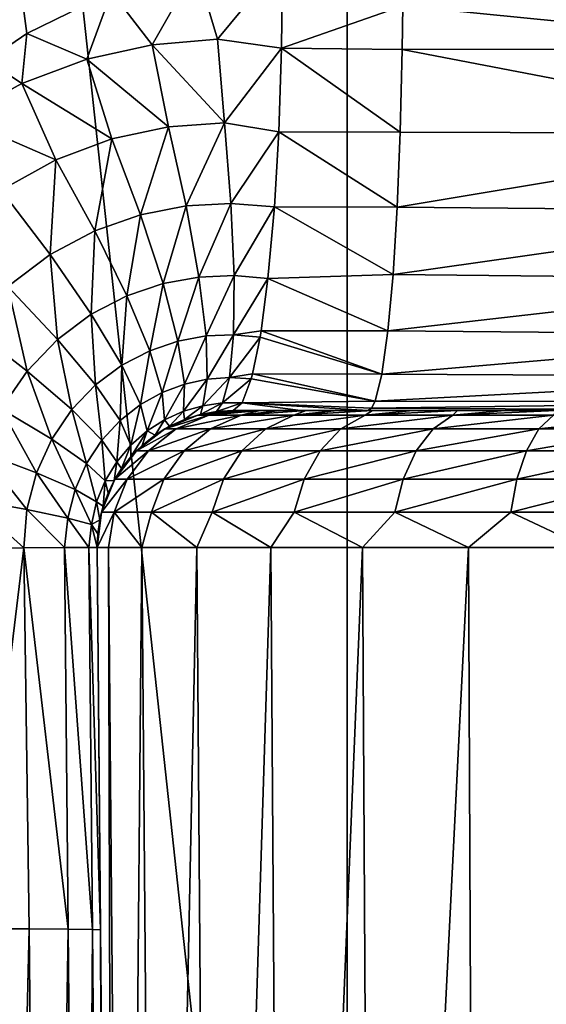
# Model space of a CAD drawing. Header units: metres. Extents: x -136 to 36, y -255 to -20.
# Tile 36 of 60: x -4.53 to -1.62, y -74.78 to -69.34. Entities that reach past the tile are written whole.
import ezdxf

# ---------------------------------------------------------------- set-up
doc = ezdxf.new("R2010")
doc.units = ezdxf.units.M
doc.layers.add('solid_11422034', color=7, linetype='CONTINUOUS')

msp = doc.modelspace()

# ---------------------------------------------------------------- linework, layer by layer
at = {"layer": 'solid_11422034'}
for points in [[(-5.405576, -82.739471, 22.129082), (-2.72043, -82.752068, 22.616604), (-5.397238, -58.004364, 22.353241)], [(-2.72043, -82.752068, 22.616604), (-2.717664, -58.004364, 22.834444), (-5.397238, -58.004364, 22.353241)], [(-2.72043, -82.752068, 22.616604), (0, -82.756546, 22.779589), (-2.717664, -58.004364, 22.834444)], [(0, -82.756546, 22.779589), (0, -58.004364, 22.995598), (-2.717664, -58.004364, 22.834444)], [(-4.93022, -66.097969, -22.302923), (-4.486, -69.42041, -22.399689), (-4.705078, -69.568871, -22.359541)], [(-4.93022, -66.097969, -22.302923), (-4.019314, -69.189735, -22.477102), (-4.486, -69.42041, -22.399689)], [(-3.434132, -69.452003, -22.595589), (-3.551379, -69.056244, -22.543997), (-3.075495, -69.017906, -22.601467)], [(-3.081038, -69.501808, -22.651979), (-3.434132, -69.452003, -22.595589), (-3.075495, -69.017906, -22.601467)], [(-2.411565, -69.267242, -22.678011), (-3.081038, -69.501808, -22.651979), (-3.075495, -69.017906, -22.601467)], [(0.000091, -69.506432, -22.808887), (-2.411565, -69.267242, -22.678011), (0.000091, -69.02182, -22.756872)], [(-3.794159, -69.4823, -22.538179), (-4.019314, -69.189735, -22.477102), (-3.551379, -69.056244, -22.543997)], [(-3.434132, -69.452003, -22.595589), (-3.794159, -69.4823, -22.538179), (-3.551379, -69.056244, -22.543997)], [(-4.155805, -69.562309, -22.474291), (-4.486, -69.42041, -22.399689), (-4.019314, -69.189735, -22.477102)], [(-3.794159, -69.4823, -22.538179), (-4.155805, -69.562309, -22.474291), (-4.019314, -69.189735, -22.477102)], [(-2.411565, -69.267242, -22.678011), (-2.414492, -69.507729, -22.715672), (-3.081038, -69.501808, -22.651979)], [(0.000091, -69.506432, -22.808887), (-2.414492, -69.507729, -22.715672), (-2.411565, -69.267242, -22.678011)], [(-4.513512, -69.695503, -22.405619), (-4.705078, -69.568871, -22.359541), (-4.486, -69.42041, -22.399689)], [(-4.155805, -69.562309, -22.474291), (-4.513512, -69.695503, -22.405619), (-4.486, -69.42041, -22.399689)], [(-3.704734, -69.935074, -22.667994), (-4.155805, -69.562309, -22.474291), (-3.794159, -69.4823, -22.538179)], [(-3.396271, -69.912743, -22.728142), (-3.794159, -69.4823, -22.538179), (-3.434132, -69.452003, -22.595589)], [(-3.396271, -69.912743, -22.728142), (-3.704734, -69.935074, -22.667994), (-3.794159, -69.4823, -22.538179)], [(-3.396271, -69.912743, -22.728142), (-3.434132, -69.452003, -22.595589), (-3.081038, -69.501808, -22.651979)], [(-3.096512, -69.962608, -22.793007), (-3.396271, -69.912743, -22.728142), (-3.081038, -69.501808, -22.651979)], [(-2.425449, -69.964462, -22.856668), (-3.096512, -69.962608, -22.793007), (-3.081038, -69.501808, -22.651979)], [(-2.414492, -69.507729, -22.715672), (-2.425449, -69.964462, -22.856668), (-3.081038, -69.501808, -22.651979)], [(0.000093, -69.971794, -22.953671), (-2.425449, -69.964462, -22.856668), (-2.414492, -69.507729, -22.715672)], [(0.000093, -69.971794, -22.953671), (-2.414492, -69.507729, -22.715672), (0.000091, -69.506432, -22.808887)], [(-4.513512, -69.695503, -22.405619), (-4.859581, -69.884575, -22.334534), (-4.705078, -69.568871, -22.359541)], [(-4.016649, -70.001869, -22.601082), (-4.513512, -69.695503, -22.405619), (-4.155805, -69.562309, -22.474291)], [(-3.704734, -69.935074, -22.667994), (-4.016649, -70.001869, -22.601082), (-4.155805, -69.562309, -22.474291)], [(-4.326832, -70.117188, -22.5294), (-4.859581, -69.884575, -22.334534), (-4.513512, -69.695503, -22.405619)], [(-4.016649, -70.001869, -22.601082), (-4.326832, -70.117188, -22.5294), (-4.513512, -69.695503, -22.405619)], [(-4.326832, -70.117188, -22.5294), (-4.627721, -70.284279, -22.455679), (-4.859581, -69.884575, -22.334534)], [(-3.607534, -70.370621, -22.898586), (-3.704734, -69.935074, -22.667994), (-3.396271, -69.912743, -22.728142)], [(-3.360343, -70.357323, -22.95919), (-3.607534, -70.370621, -22.898586), (-3.396271, -69.912743, -22.728142)], [(-3.360343, -70.357323, -22.95919), (-3.396271, -69.912743, -22.728142), (-3.096512, -69.962608, -22.793007)], [(-3.859323, -70.41967, -22.831347), (-4.016649, -70.001869, -22.601082), (-3.704734, -69.935074, -22.667994)], [(-3.607534, -70.370621, -22.898586), (-3.859323, -70.41967, -22.831347), (-3.704734, -69.935074, -22.667994)], [(-3.120503, -70.375969, -23.011669), (-3.360343, -70.357323, -22.95919), (-3.096512, -69.962608, -22.793007)], [(-2.44253, -70.377869, -23.076454), (-3.120503, -70.375969, -23.011669), (-3.096512, -69.962608, -22.793007)], [(-2.425449, -69.964462, -22.856668), (-2.44253, -70.377869, -23.076454), (-3.096512, -69.962608, -22.793007)], [(0.000093, -69.971794, -22.953671), (-2.44253, -70.377869, -23.076454), (-2.425449, -69.964462, -22.856668)], [(0.000096, -70.40023, -23.185991), (-2.44253, -70.377869, -23.076454), (0.000093, -69.971794, -22.953671)], [(-4.111631, -70.5084, -22.759541), (-4.326832, -70.117188, -22.5294), (-4.016649, -70.001869, -22.601082)], [(-3.859323, -70.41967, -22.831347), (-4.111631, -70.5084, -22.759541), (-4.016649, -70.001869, -22.601082)], [(-4.358159, -70.640152, -22.685936), (-4.627721, -70.284279, -22.455679), (-4.326832, -70.117188, -22.5294)], [(-4.111631, -70.5084, -22.759541), (-4.358159, -70.640152, -22.685936), (-4.326832, -70.117188, -22.5294)], [(-4.358159, -70.640152, -22.685936), (-4.590951, -70.816757, -22.613823), (-4.627721, -70.284279, -22.455679)], [(-3.734965, -70.799896, -23.15237), (-3.859323, -70.41967, -22.831347), (-3.607534, -70.370621, -22.898586)], [(-3.536666, -70.763977, -23.220068), (-3.734965, -70.799896, -23.15237), (-3.607534, -70.370621, -22.898586)], [(-3.536666, -70.763977, -23.220068), (-3.607534, -70.370621, -22.898586), (-3.360343, -70.357323, -22.95919)], [(-3.342994, -70.756111, -23.281309), (-3.536666, -70.763977, -23.220068), (-3.360343, -70.357323, -22.95919)], [(-3.342994, -70.756111, -23.281309), (-3.360343, -70.357323, -22.95919), (-3.120503, -70.375969, -23.011669)], [(-3.342994, -70.756111, -23.281309), (-3.120503, -70.375969, -23.011669), (-3.155878, -70.772598, -23.334087)], [(-2.465776, -70.749359, -23.375578), (-3.155878, -70.772598, -23.334087), (-3.120503, -70.375969, -23.011669)], [(-2.44253, -70.377869, -23.076454), (-2.465776, -70.749359, -23.375578), (-3.120503, -70.375969, -23.011669)], [(0.000096, -70.40023, -23.185991), (-2.465776, -70.749359, -23.375578), (-2.44253, -70.377869, -23.076454)], [(0.0001, -70.775444, -23.497021), (-2.465776, -70.749359, -23.375578), (0.000096, -70.40023, -23.185991)], [(-3.934732, -70.867363, -23.080389), (-4.111631, -70.5084, -22.759541), (-3.859323, -70.41967, -22.831347)], [(-3.734965, -70.799896, -23.15237), (-3.934732, -70.867363, -23.080389), (-3.859323, -70.41967, -22.831347)], [(-4.130902, -70.969391, -23.006947), (-4.358159, -70.640152, -22.685936), (-4.111631, -70.5084, -22.759541)], [(-3.934732, -70.867363, -23.080389), (-4.130902, -70.969391, -23.006947), (-4.111631, -70.5084, -22.759541)], [(-4.316969, -71.107727, -22.935326), (-4.590951, -70.816757, -22.613823), (-4.358159, -70.640152, -22.685936)], [(-4.130902, -70.969391, -23.006947), (-4.316969, -71.107727, -22.935326), (-4.358159, -70.640152, -22.685936)], [(-3.652475, -71.117348, -23.546766), (-3.734965, -70.799896, -23.15237), (-3.536666, -70.763977, -23.220068)], [(-3.497444, -71.088936, -23.615025), (-3.652475, -71.117348, -23.546766), (-3.536666, -70.763977, -23.220068)], [(-3.497444, -71.088936, -23.615025), (-3.536666, -70.763977, -23.220068), (-3.342994, -70.756111, -23.281309)], [(-3.345909, -71.082474, -23.677048), (-3.497444, -71.088936, -23.615025), (-3.342994, -70.756111, -23.281309)], [(-3.345909, -71.082474, -23.677048), (-3.342994, -70.756111, -23.281309), (-3.155878, -70.772598, -23.334087)], [(-3.345909, -71.082474, -23.677048), (-3.155878, -70.772598, -23.334087), (-3.193804, -71.06089, -23.679752)], [(-2.494573, -71.061485, -23.746124), (-3.193804, -71.06089, -23.679752), (-3.155878, -70.772598, -23.334087)], [(-2.465776, -70.749359, -23.375578), (-2.494573, -71.061485, -23.746124), (-3.155878, -70.772598, -23.334087)], [(0.0001, -70.775444, -23.497021), (-2.494573, -71.061485, -23.746124), (-2.465776, -70.749359, -23.375578)], [(0.000104, -71.083183, -23.874939), (-2.494573, -71.061485, -23.746124), (0.0001, -70.775444, -23.497021)], [(-4.485322, -71.282555, -22.869143), (-4.800779, -71.038162, -22.54689), (-4.590951, -70.816757, -22.613823)], [(-4.316969, -71.107727, -22.935326), (-4.485322, -71.282555, -22.869143), (-4.590951, -70.816757, -22.613823)], [(-3.808525, -71.170395, -23.474569), (-3.934732, -70.867363, -23.080389), (-3.734965, -70.799896, -23.15237)], [(-3.652475, -71.117348, -23.546766), (-3.808525, -71.170395, -23.474569), (-3.734965, -70.799896, -23.15237)], [(-3.961646, -71.250366, -23.401325), (-4.130902, -70.969391, -23.006947), (-3.934732, -70.867363, -23.080389)], [(-3.808525, -71.170395, -23.474569), (-3.961646, -71.250366, -23.401325), (-3.934732, -70.867363, -23.080389)], [(-4.106783, -71.358612, -23.330307), (-4.316969, -71.107727, -22.935326), (-4.130902, -70.969391, -23.006947)], [(-3.961646, -71.250366, -23.401325), (-4.106783, -71.358612, -23.330307), (-4.130902, -70.969391, -23.006947)], [(-4.485322, -71.282555, -22.869143), (-4.627671, -71.491417, -22.812172), (-4.800779, -71.038162, -22.54689)], [(-3.199354, -71.094917, -23.73033), (-3.345909, -71.082474, -23.677048), (-3.193804, -71.06089, -23.679752)], [(-2.528121, -71.299347, -24.177794), (-3.199354, -71.094917, -23.73033), (-3.193804, -71.06089, -23.679752)], [(-2.494573, -71.061485, -23.746124), (-2.528121, -71.299347, -24.177794), (-3.193804, -71.06089, -23.679752)], [(0.000104, -71.083183, -23.874939), (-2.528121, -71.299347, -24.177794), (-2.494573, -71.061485, -23.746124)], [(-4.238025, -71.495232, -23.265043), (-4.485322, -71.282555, -22.869143), (-4.316969, -71.107727, -22.935326)], [(-4.106783, -71.358612, -23.330307), (-4.238025, -71.495232, -23.265043), (-4.316969, -71.107727, -22.935326)], [(-3.615629, -71.354507, -23.988152), (-3.652475, -71.117348, -23.546766), (-3.497444, -71.088936, -23.615025)], [(-3.491306, -71.327705, -24.057039), (-3.615629, -71.354507, -23.988152), (-3.497444, -71.088936, -23.615025)], [(-3.491306, -71.327705, -24.057039), (-3.497444, -71.088936, -23.615025), (-3.345909, -71.082474, -23.677048)], [(-3.368294, -71.318634, -24.11994), (-3.491306, -71.327705, -24.057039), (-3.345909, -71.082474, -23.677048)], [(-3.368294, -71.318634, -24.11994), (-3.345909, -71.082474, -23.677048), (-3.199354, -71.094917, -23.73033)], [(-3.368294, -71.318634, -24.11994), (-3.199354, -71.094917, -23.73033), (-3.24092, -71.298553, -24.109171)], [(-2.528121, -71.299347, -24.177794), (-3.24092, -71.298553, -24.109171), (-3.199354, -71.094917, -23.73033)], [(0.00011, -71.311752, -24.305382), (-2.528121, -71.299347, -24.177794), (0.000104, -71.083183, -23.874939)], [(-3.739192, -71.400627, -23.915714), (-3.808525, -71.170395, -23.474569), (-3.652475, -71.117348, -23.546766)], [(-3.615629, -71.354507, -23.988152), (-3.739192, -71.400627, -23.915714), (-3.652475, -71.117348, -23.546766)], [(-3.858989, -71.467339, -23.842693), (-3.961646, -71.250366, -23.401325), (-3.808525, -71.170395, -23.474569)], [(-3.739192, -71.400627, -23.915714), (-3.858989, -71.467339, -23.842693), (-3.808525, -71.170395, -23.474569)], [(-3.971319, -71.555252, -23.77235), (-4.106783, -71.358612, -23.330307), (-3.961646, -71.250366, -23.401325)], [(-3.858989, -71.467339, -23.842693), (-3.971319, -71.555252, -23.77235), (-3.961646, -71.250366, -23.401325)], [(-4.348944, -71.65831, -23.209139), (-4.627671, -71.491417, -22.812172), (-4.485322, -71.282555, -22.869143)], [(-4.238025, -71.495232, -23.265043), (-4.348944, -71.65831, -23.209139), (-4.485322, -71.282555, -22.869143)], [(-3.491306, -71.327705, -24.057039), (-3.515725, -71.473877, -24.516262), (-3.622594, -71.504547, -24.44672)], [(-3.491306, -71.327705, -24.057039), (-3.622594, -71.504547, -24.44672), (-3.615629, -71.354507, -23.988152)], [(-3.368294, -71.318634, -24.11994), (-3.407146, -71.458694, -24.58007), (-3.515725, -71.473877, -24.516262)], [(-3.368294, -71.318634, -24.11994), (-3.515725, -71.473877, -24.516262), (-3.491306, -71.327705, -24.057039)], [(-3.247911, -71.324928, -24.17289), (-3.407146, -71.458694, -24.58007), (-3.368294, -71.318634, -24.11994)], [(-3.298594, -71.458359, -24.634829), (-3.407146, -71.458694, -24.58007), (-3.247911, -71.324928, -24.17289)], [(-3.247911, -71.324928, -24.17289), (-3.368294, -71.318634, -24.11994), (-3.24092, -71.298553, -24.109171)], [(-2.565115, -71.448715, -24.653835), (-3.298594, -71.458359, -24.634829), (-3.247911, -71.324928, -24.17289)], [(-2.565115, -71.448715, -24.653835), (-3.247911, -71.324928, -24.17289), (-3.24092, -71.298553, -24.109171)], [(-2.528121, -71.299347, -24.177794), (-2.565115, -71.448715, -24.653835), (-3.24092, -71.298553, -24.109171)], [(0.00011, -71.311752, -24.305382), (-2.565115, -71.448715, -24.653835), (-2.528121, -71.299347, -24.177794)], [(0.000115, -71.452469, -24.771994), (-2.565115, -71.448715, -24.653835), (0.00011, -71.311752, -24.305382)], [(-4.071955, -71.664131, -23.708118), (-4.238025, -71.495232, -23.265043), (-4.106783, -71.358612, -23.330307)], [(-3.971319, -71.555252, -23.77235), (-4.071955, -71.664131, -23.708118), (-4.106783, -71.358612, -23.330307)], [(-3.615629, -71.354507, -23.988152), (-3.725815, -71.551003, -24.374033), (-3.739192, -71.400627, -23.915714)], [(-3.615629, -71.354507, -23.988152), (-3.622594, -71.504547, -24.44672), (-3.725815, -71.551003, -24.374033)], [(-3.739192, -71.400627, -23.915714), (-3.823103, -71.613251, -24.301243), (-3.858989, -71.467339, -23.842693)], [(-3.739192, -71.400627, -23.915714), (-3.725815, -71.551003, -24.374033), (-3.823103, -71.613251, -24.301243)], [(-4.433338, -71.844093, -23.165972), (-4.73602, -71.729507, -22.768), (-4.627671, -71.491417, -22.812172)], [(-4.348944, -71.65831, -23.209139), (-4.433338, -71.844093, -23.165972), (-4.627671, -71.491417, -22.812172)], [(-4.156365, -71.792328, -23.653406), (-4.348944, -71.65831, -23.209139), (-4.238025, -71.495232, -23.265043)], [(-4.071955, -71.664131, -23.708118), (-4.156365, -71.792328, -23.653406), (-4.238025, -71.495232, -23.265043)], [(-3.858989, -71.467339, -23.842693), (-3.911952, -71.690941, -24.231602), (-3.971319, -71.555252, -23.77235)], [(-3.858989, -71.467339, -23.842693), (-3.823103, -71.613251, -24.301243), (-3.911952, -71.690941, -24.231602)], [(-3.622594, -71.504547, -24.44672), (-3.515725, -71.473877, -24.516262), (-3.615768, -71.54937, -24.92942)], [(-3.515725, -71.473877, -24.516262), (-3.528752, -71.522072, -24.98402), (-3.615768, -71.54937, -24.92942)], [(-3.407146, -71.458694, -24.58007), (-3.439103, -71.505539, -25.036385), (-3.528752, -71.522072, -24.98402)], [(-3.515725, -71.473877, -24.516262), (-3.407146, -71.458694, -24.58007), (-3.528752, -71.522072, -24.98402)], [(-3.298594, -71.458359, -24.634829), (-3.348149, -71.5, -25.086514), (-3.439103, -71.505539, -25.036385)], [(-3.407146, -71.458694, -24.58007), (-3.298594, -71.458359, -24.634829), (-3.439103, -71.505539, -25.036385)], [(-3.298594, -71.458359, -24.634829), (-2.976428, -71.5, -25.12429), (-3.348149, -71.5, -25.086514)], [(-2.565115, -71.448715, -24.653835), (-2.584473, -71.487076, -24.902929), (-3.298594, -71.458359, -24.634829)], [(-3.298594, -71.458359, -24.634829), (-2.604158, -71.5, -25.156206), (-2.976428, -71.5, -25.12429)], [(-2.584473, -71.487076, -24.902929), (-2.604158, -71.5, -25.156206), (-3.298594, -71.458359, -24.634829)], [(-2.584473, -71.487076, -24.902929), (0.000121, -71.5, -25.257042), (-2.604158, -71.5, -25.156206)], [(0.000115, -71.452469, -24.771994), (-2.584473, -71.487076, -24.902929), (-2.565115, -71.448715, -24.653835)], [(0.000115, -71.452469, -24.771994), (0.000121, -71.5, -25.257042), (-2.584473, -71.487076, -24.902929)], [(-3.725815, -71.551003, -24.374033), (-3.622594, -71.504547, -24.44672), (-3.699208, -71.587234, -24.871735)], [(-3.725255, -71.6017, -76), (-3.543359, -71.525848, -76), (-3.482983, -71.525841, -76.651085)], [(-3.661777, -71.601677, -76.684502), (-3.725255, -71.6017, -76), (-3.482983, -71.525841, -76.651085)], [(-3.615768, -71.54937, -24.92942), (-3.543359, -71.525848, -76), (-3.725255, -71.6017, -76)], [(-3.699208, -71.587234, -24.871735), (-3.615768, -71.54937, -24.92942), (-3.725255, -71.6017, -76)], [(-3.622594, -71.504547, -24.44672), (-3.615768, -71.54937, -24.92942), (-3.699208, -71.587234, -24.871735)], [(-3.661777, -71.601677, -76.684502), (-3.482983, -71.525841, -76.651085), (-3.304043, -71.525841, -77.279991)], [(-3.473651, -71.601677, -77.345703), (-3.661777, -71.601677, -76.684502), (-3.304043, -71.525841, -77.279991)], [(-3.615768, -71.54937, -24.92942), (-3.528752, -71.522072, -24.98402), (-3.543359, -71.525848, -76)], [(-3.543359, -71.525848, -76), (-3.348149, -71.5, -25.086514), (-3.348149, -71.5, -76)], [(-3.439103, -71.505539, -25.036385), (-3.348149, -71.5, -25.086514), (-3.543359, -71.525848, -76)], [(-3.543359, -71.525848, -76), (-3.348149, -71.5, -76), (-3.329442, -71.5, -76.338959)], [(-3.482983, -71.525841, -76.651085), (-3.543359, -71.525848, -76), (-3.329442, -71.5, -76.338959)], [(-3.528752, -71.522072, -24.98402), (-3.439103, -71.505539, -25.036385), (-3.543359, -71.525848, -76)], [(-3.482983, -71.525841, -76.651085), (-3.329442, -71.5, -76.338959), (-3.280095, -71.5, -76.667038)], [(-3.482983, -71.525841, -76.651085), (-3.280095, -71.5, -76.667038), (-3.200108, -71.5, -76.984238)], [(-3.304043, -71.525841, -77.279991), (-3.482983, -71.525841, -76.651085), (-3.200108, -71.5, -76.984238)], [(-3.473651, -71.601677, -77.345703), (-3.304043, -71.525841, -77.279991), (-3.012587, -71.525841, -77.865318)], [(-3.167234, -71.601677, -77.961067), (-3.473651, -71.601677, -77.345703), (-3.012587, -71.525841, -77.865318)], [(3.34815, -71.5, -75.999992), (-3.348149, -71.5, -25.086514), (-2.976428, -71.5, -25.12429)], [(3.34815, -71.5, -75.999992), (-3.348149, -71.5, -76), (-3.348149, -71.5, -25.086514)], [(3.329442, -71.5, -76.338959), (-3.329442, -71.5, -76.338959), (-3.348149, -71.5, -76)], [(3.34815, -71.5, -75.999992), (3.329442, -71.5, -76.338959), (-3.348149, -71.5, -76)], [(3.280095, -71.5, -76.667038), (-3.280095, -71.5, -76.667038), (-3.329442, -71.5, -76.338959)], [(3.329442, -71.5, -76.338959), (3.280095, -71.5, -76.667038), (-3.329442, -71.5, -76.338959)], [(-3.304043, -71.525841, -77.279991), (-3.200108, -71.5, -76.984238), (-3.08825, -71.5, -77.292603)], [(-3.304043, -71.525841, -77.279991), (-3.08825, -71.5, -77.292603), (-2.94458, -71.5, -77.592049)], [(-3.012587, -71.525841, -77.865318), (-3.304043, -71.525841, -77.279991), (-2.94458, -71.5, -77.592049)], [(3.200108, -71.5, -76.984238), (-3.200108, -71.5, -76.984238), (-3.280095, -71.5, -76.667038)], [(3.280095, -71.5, -76.667038), (3.200108, -71.5, -76.984238), (-3.280095, -71.5, -76.667038)], [(3.08825, -71.5, -77.292603), (-3.08825, -71.5, -77.292603), (-3.200108, -71.5, -76.984238)], [(3.200108, -71.5, -76.984238), (3.08825, -71.5, -77.292603), (-3.200108, -71.5, -76.984238)], [(-3.167234, -71.601677, -77.961067), (-3.012587, -71.525841, -77.865318), (-2.618542, -71.525841, -78.387115)], [(-2.752961, -71.601677, -78.509659), (-3.167234, -71.601677, -77.961067), (-2.618542, -71.525841, -78.387115)], [(2.94458, -71.5, -77.592049), (-2.94458, -71.5, -77.592049), (-3.08825, -71.5, -77.292603)], [(3.08825, -71.5, -77.292603), (2.94458, -71.5, -77.592049), (-3.08825, -71.5, -77.292603)], [(-3.012587, -71.525841, -77.865318), (-2.94458, -71.5, -77.592049), (-2.773795, -71.5, -77.874718)], [(-3.012587, -71.525841, -77.865318), (-2.773795, -71.5, -77.874718), (-2.578547, -71.5, -78.135391)], [(-2.618542, -71.525841, -78.387115), (-3.012587, -71.525841, -77.865318), (-2.578547, -71.5, -78.135391)], [(3.34815, -71.5, -75.999992), (-2.976428, -71.5, -25.12429), (-2.604158, -71.5, -25.156206)], [(2.773796, -71.5, -77.874718), (-2.773795, -71.5, -77.874718), (-2.94458, -71.5, -77.592049)], [(2.94458, -71.5, -77.592049), (2.773796, -71.5, -77.874718), (-2.94458, -71.5, -77.592049)], [(2.578547, -71.5, -78.135391), (-2.578547, -71.5, -78.135391), (-2.773795, -71.5, -77.874718)], [(2.773796, -71.5, -77.874718), (2.578547, -71.5, -78.135391), (-2.773795, -71.5, -77.874718)], [(-2.752961, -71.601677, -78.509659), (-2.618542, -71.525841, -78.387115), (-2.135325, -71.525841, -78.827629)], [(-2.244938, -71.601669, -78.972778), (-2.752961, -71.601677, -78.509659), (-2.135325, -71.525841, -78.827629)], [(-2.618542, -71.525841, -78.387115), (-2.578547, -71.5, -78.135391), (-2.355621, -71.5, -78.378304)], [(-2.618542, -71.525841, -78.387115), (-2.355621, -71.5, -78.378304), (-2.110818, -71.5, -78.598495)], [(-2.135325, -71.525841, -78.827629), (-2.618542, -71.525841, -78.387115), (-2.110818, -71.5, -78.598495)], [(3.34815, -71.5, -75.999992), (-2.604158, -71.5, -25.156206), (0.000121, -71.5, -25.257042)], [(2.355621, -71.5, -78.378304), (-2.355621, -71.5, -78.378304), (-2.578547, -71.5, -78.135391)], [(2.578547, -71.5, -78.135391), (2.355621, -71.5, -78.378304), (-2.578547, -71.5, -78.135391)], [(2.110819, -71.5, -78.598495), (-2.110818, -71.5, -78.598495), (-2.355621, -71.5, -78.378304)], [(2.355621, -71.5, -78.378304), (2.110819, -71.5, -78.598495), (-2.355621, -71.5, -78.378304)], [(-2.244938, -71.601669, -78.972778), (-2.135325, -71.525841, -78.827629), (-1.579392, -71.525841, -79.171844)], [(-1.660467, -71.601669, -79.334671), (-2.244938, -71.601669, -78.972778), (-1.579392, -71.525841, -79.171844)], [(-2.135325, -71.525841, -78.827629), (-2.110818, -71.5, -78.598495), (-1.849686, -71.5, -78.790703)], [(-2.135325, -71.525841, -78.827629), (-1.849686, -71.5, -78.790703), (-1.567778, -71.5, -78.957642)], [(-1.579392, -71.525841, -79.171844), (-2.135325, -71.525841, -78.827629), (-1.567778, -71.5, -78.957642)], [(1.849686, -71.5, -78.790703), (-1.849686, -71.5, -78.790703), (-2.110818, -71.5, -78.598495)], [(2.110819, -71.5, -78.598495), (1.849686, -71.5, -78.790703), (-2.110818, -71.5, -78.598495)], [(1.567778, -71.5, -78.957642), (-1.567778, -71.5, -78.957642), (-1.849686, -71.5, -78.790703)], [(1.849686, -71.5, -78.790703), (1.567778, -71.5, -78.957642), (-1.849686, -71.5, -78.790703)], [(-1.660467, -71.601669, -79.334671), (-1.579392, -71.525841, -79.171844), (-0.969674, -71.525841, -79.408051)], [(-1.019451, -71.601669, -79.583), (-1.660467, -71.601669, -79.334671), (-0.969674, -71.525841, -79.408051)], [(-3.971319, -71.555252, -23.77235), (-3.989702, -71.783234, -24.16844), (-4.071955, -71.664131, -23.708118)], [(-3.971319, -71.555252, -23.77235), (-3.911952, -71.690941, -24.231602), (-3.989702, -71.783234, -24.16844)], [(-3.881166, -71.722374, -76), (-3.725255, -71.6017, -76), (-3.661777, -71.601677, -76.684502)], [(-3.814982, -71.722267, -76.713142), (-3.881166, -71.722374, -76), (-3.661777, -71.601677, -76.684502)], [(-3.778725, -71.63591, -24.808409), (-3.725255, -71.6017, -76), (-3.881166, -71.722374, -76)], [(-3.823103, -71.613251, -24.301243), (-3.725815, -71.551003, -24.374033), (-3.778725, -71.63591, -24.808409)], [(-3.814982, -71.722267, -76.713142), (-3.661777, -71.601677, -76.684502), (-3.473651, -71.601677, -77.345703)], [(-3.618985, -71.722267, -77.402), (-3.814982, -71.722267, -76.713142), (-3.473651, -71.601677, -77.345703)], [(-3.725815, -71.551003, -24.374033), (-3.699208, -71.587234, -24.871735), (-3.778725, -71.63591, -24.808409)], [(-3.778725, -71.63591, -24.808409), (-3.699208, -71.587234, -24.871735), (-3.725255, -71.6017, -76)], [(-3.618985, -71.722267, -77.402), (-3.473651, -71.601677, -77.345703), (-3.167234, -71.601677, -77.961067)], [(-3.299748, -71.722267, -78.043121), (-3.618985, -71.722267, -77.402), (-3.167234, -71.601677, -77.961067)], [(-3.299748, -71.722267, -78.043121), (-3.167234, -71.601677, -77.961067), (-2.752961, -71.601677, -78.509659)], [(-2.868142, -71.722267, -78.614655), (-3.299748, -71.722267, -78.043121), (-2.752961, -71.601677, -78.509659)], [(-2.868142, -71.722267, -78.614655), (-2.752961, -71.601677, -78.509659), (-2.244938, -71.601669, -78.972778)], [(-2.338864, -71.722267, -79.09716), (-2.868142, -71.722267, -78.614655), (-2.244938, -71.601669, -78.972778)], [(-2.338864, -71.722267, -79.09716), (-2.244938, -71.601669, -78.972778), (-1.660467, -71.601669, -79.334671)], [(-1.72994, -71.722267, -79.47419), (-2.338864, -71.722267, -79.09716), (-1.660467, -71.601669, -79.334671)], [(-1.72994, -71.722267, -79.47419), (-1.660467, -71.601669, -79.334671), (-1.019451, -71.601669, -79.583)], [(-1.062104, -71.722267, -79.73291), (-1.72994, -71.722267, -79.47419), (-1.019451, -71.601669, -79.583)], [(-4.220208, -71.936966, -23.611361), (-4.433338, -71.844093, -23.165972), (-4.348944, -71.65831, -23.209139)], [(-4.156365, -71.792328, -23.653406), (-4.220208, -71.936966, -23.611361), (-4.348944, -71.65831, -23.209139)], [(-3.823103, -71.613251, -24.301243), (-3.850842, -71.693405, -24.745119), (-3.912636, -71.756187, -24.688671)], [(-3.911952, -71.690941, -24.231602), (-3.823103, -71.613251, -24.301243), (-3.912636, -71.756187, -24.688671)], [(-3.850842, -71.693405, -24.745119), (-3.778725, -71.63591, -24.808409), (-3.881166, -71.722374, -76)], [(-3.823103, -71.613251, -24.301243), (-3.778725, -71.63591, -24.808409), (-3.850842, -71.693405, -24.745119)], [(-4.071955, -71.664131, -23.708118), (-4.053642, -71.888527, -24.114965), (-4.156365, -71.792328, -23.653406)], [(-4.071955, -71.664131, -23.708118), (-3.989702, -71.783234, -24.16844), (-4.053642, -71.888527, -24.114965)], [(-3.989702, -71.783234, -24.16844), (-3.911952, -71.690941, -24.231602), (-3.963189, -71.820786, -24.640226)], [(-3.911952, -71.690941, -24.231602), (-3.912636, -71.756187, -24.688671), (-3.963189, -71.820786, -24.640226)], [(-3.912636, -71.756187, -24.688671), (-3.850842, -71.693405, -24.745119), (-3.881166, -71.722374, -76)], [(-4.485765, -72.046669, -23.138437), (-4.803346, -71.98922, -22.739744), (-4.73602, -71.729507, -22.768)], [(-4.433338, -71.844093, -23.165972), (-4.485765, -72.046669, -23.138437), (-4.73602, -71.729507, -22.768)], [(-4.000155, -71.879341, -76), (-3.881166, -71.722374, -76), (-3.814982, -71.722267, -76.713142)], [(-3.93202, -71.879303, -76.735023), (-4.000155, -71.879341, -76), (-3.814982, -71.722267, -76.713142)], [(-3.912636, -71.756187, -24.688671), (-3.881166, -71.722374, -76), (-4.000155, -71.879341, -76)], [(-3.963189, -71.820786, -24.640226), (-3.912636, -71.756187, -24.688671), (-4.000155, -71.879341, -76)], [(-3.93202, -71.879303, -76.735023), (-3.814982, -71.722267, -76.713142), (-3.618985, -71.722267, -77.402)], [(-3.730011, -71.879303, -77.445015), (-3.93202, -71.879303, -76.735023), (-3.618985, -71.722267, -77.402)], [(-3.730011, -71.879303, -77.445015), (-3.618985, -71.722267, -77.402), (-3.299748, -71.722267, -78.043121)], [(-3.40098, -71.879303, -78.105797), (-3.730011, -71.879303, -77.445015), (-3.299748, -71.722267, -78.043121)], [(-3.40098, -71.879303, -78.105797), (-3.299748, -71.722267, -78.043121), (-2.868142, -71.722267, -78.614655)], [(-2.956132, -71.879303, -78.69487), (-3.40098, -71.879303, -78.105797), (-2.868142, -71.722267, -78.614655)], [(-2.956132, -71.879303, -78.69487), (-2.868142, -71.722267, -78.614655), (-2.338864, -71.722267, -79.09716)], [(-2.410617, -71.879303, -79.192177), (-2.956132, -71.879303, -78.69487), (-2.338864, -71.722267, -79.09716)], [(-2.410617, -71.879303, -79.192177), (-2.338864, -71.722267, -79.09716), (-1.72994, -71.722267, -79.47419)], [(-1.783012, -71.879303, -79.580772), (-2.410617, -71.879303, -79.192177), (-1.72994, -71.722267, -79.47419)], [(-1.783012, -71.879303, -79.580772), (-1.72994, -71.722267, -79.47419), (-1.062104, -71.722267, -79.73291)], [(-1.094688, -71.879303, -79.847427), (-1.783012, -71.879303, -79.580772), (-1.062104, -71.722267, -79.73291)], [(-4.156365, -71.792328, -23.653406), (-4.101236, -72.004608, -24.074089), (-4.220208, -71.936966, -23.611361)], [(-4.156365, -71.792328, -23.653406), (-4.053642, -71.888527, -24.114965), (-4.101236, -72.004608, -24.074089)], [(-4.053642, -71.888527, -24.114965), (-3.989702, -71.783234, -24.16844), (-4.00442, -71.886948, -24.597271)], [(-3.989702, -71.783234, -24.16844), (-3.963189, -71.820786, -24.640226), (-4.00442, -71.886948, -24.597271)], [(-4.00442, -71.886948, -24.597271), (-3.963189, -71.820786, -24.640226), (-4.000155, -71.879341, -76)], [(-4.259694, -72.093697, -23.584637), (-4.485765, -72.046669, -23.138437), (-4.433338, -71.844093, -23.165972)], [(-4.220208, -71.936966, -23.611361), (-4.259694, -72.093697, -23.584637), (-4.433338, -71.844093, -23.165972)], [(-4.101236, -72.004608, -24.074089), (-4.053642, -71.888527, -24.114965), (-4.064732, -72.028625, -24.532862)], [(-3.93202, -71.879303, -76.735023), (-4.004812, -72.061928, -76.748627), (-4.074182, -72.061913, -76)], [(-4.000155, -71.879341, -76), (-3.93202, -71.879303, -76.735023), (-4.074182, -72.061913, -76)], [(-4.00442, -71.886948, -24.597271), (-4.000155, -71.879341, -76), (-4.074182, -72.061913, -76)], [(-4.038036, -71.955795, -24.561119), (-4.00442, -71.886948, -24.597271), (-4.074182, -72.061913, -76)], [(-4.053642, -71.888527, -24.114965), (-4.038036, -71.955795, -24.561119), (-4.064732, -72.028625, -24.532862)], [(-4.053642, -71.888527, -24.114965), (-4.00442, -71.886948, -24.597271), (-4.038036, -71.955795, -24.561119)], [(-3.730011, -71.879303, -77.445015), (-3.799062, -72.061928, -77.471764), (-4.004812, -72.061928, -76.748627)], [(-3.730011, -71.879303, -77.445015), (-4.004812, -72.061928, -76.748627), (-3.93202, -71.879303, -76.735023)], [(-3.40098, -71.879303, -78.105797), (-3.46394, -72.061928, -78.144783), (-3.799062, -72.061928, -77.471764)], [(-3.40098, -71.879303, -78.105797), (-3.799062, -72.061928, -77.471764), (-3.730011, -71.879303, -77.445015)], [(-2.956132, -71.879303, -78.69487), (-3.010858, -72.061928, -78.744759), (-3.46394, -72.061928, -78.144783)], [(-2.956132, -71.879303, -78.69487), (-3.46394, -72.061928, -78.144783), (-3.40098, -71.879303, -78.105797)], [(-2.410617, -71.879303, -79.192177), (-2.455244, -72.06192, -79.251266), (-3.010858, -72.061928, -78.744759)], [(-2.410617, -71.879303, -79.192177), (-3.010858, -72.061928, -78.744759), (-2.956132, -71.879303, -78.69487)], [(-1.783012, -71.879303, -79.580772), (-1.81602, -72.06192, -79.647057), (-2.455244, -72.06192, -79.251266)], [(-1.783012, -71.879303, -79.580772), (-2.455244, -72.06192, -79.251266), (-2.410617, -71.879303, -79.192177)], [(-1.094688, -71.879303, -79.847427), (-1.114953, -72.06192, -79.918655), (-1.81602, -72.06192, -79.647057)], [(-1.094688, -71.879303, -79.847427), (-1.81602, -72.06192, -79.647057), (-1.783012, -71.879303, -79.580772)], [(-4.220208, -71.936966, -23.611361), (-4.130323, -72.128456, -24.048203), (-4.259694, -72.093697, -23.584637)], [(-4.220208, -71.936966, -23.611361), (-4.101236, -72.004608, -24.074089), (-4.130323, -72.128456, -24.048203)], [(-4.064732, -72.028625, -24.532862), (-4.038036, -71.955795, -24.561119), (-4.074182, -72.061913, -76)], [(-4.502784, -72.258057, -23.128357), (-4.784256, -72.259987, -22.771574), (-4.803346, -71.98922, -22.739744)], [(-4.485765, -72.046669, -23.138437), (-4.502784, -72.258057, -23.128357), (-4.803346, -71.98922, -22.739744)], [(-4.130323, -72.128456, -24.048203), (-4.101236, -72.004608, -24.074089), (-4.083748, -72.103737, -24.512005)], [(-4.101236, -72.004608, -24.074089), (-4.064732, -72.028625, -24.532862), (-4.083748, -72.103737, -24.512005)], [(-4.083748, -72.103737, -24.512005), (-4.064732, -72.028625, -24.532862), (-4.074182, -72.061913, -76)], [(-4.279211, -72.256744, -23.557863), (-4.502784, -72.258057, -23.128357), (-4.485765, -72.046669, -23.138437)], [(-4.259694, -72.093697, -23.584637), (-4.279211, -72.256744, -23.557863), (-4.485765, -72.046669, -23.138437)], [(-4.143424, -72.256241, -24.018255), (-4.279211, -72.256744, -23.557863), (-4.259694, -72.093697, -23.584637)], [(-4.259694, -72.093697, -23.584637), (-4.130323, -72.128456, -24.048203), (-4.143424, -72.256241, -24.018255)], [(-4.074182, -72.061913, -76), (-4.004812, -72.061928, -76.748627), (-4.09812, -72.256546, -76)], [(-4.083748, -72.103737, -24.512005), (-4.074182, -72.061913, -76), (-4.09812, -72.256546, -76)], [(-4.004812, -72.061928, -76.748627), (-4.035882, -72.256546, -76.711502), (-4.09812, -72.256546, -76)], [(-4.004812, -72.061928, -76.748627), (-3.851026, -72.256546, -77.401497), (-4.035882, -72.256546, -76.711502)], [(-4.004812, -72.061928, -76.748627), (-3.799062, -72.061928, -77.471764), (-3.851026, -72.256546, -77.401497)], [(-3.799062, -72.061928, -77.471764), (-3.549103, -72.256546, -78.049011), (-3.851026, -72.256546, -77.401497)], [(-3.799062, -72.061928, -77.471764), (-3.46394, -72.061928, -78.144783), (-3.549103, -72.256546, -78.049011)], [(-3.46394, -72.061928, -78.144783), (-3.139335, -72.256546, -78.634232), (-3.549103, -72.256546, -78.049011)], [(-3.46394, -72.061928, -78.144783), (-3.010858, -72.061928, -78.744759), (-3.139335, -72.256546, -78.634232)], [(-3.010858, -72.061928, -78.744759), (-2.634214, -72.256546, -79.139351), (-3.139335, -72.256546, -78.634232)], [(-3.010858, -72.061928, -78.744759), (-2.455244, -72.06192, -79.251266), (-2.634214, -72.256546, -79.139351)], [(-2.455244, -72.06192, -79.251266), (-2.04909, -72.256546, -79.549057), (-2.634214, -72.256546, -79.139351)], [(-2.455244, -72.06192, -79.251266), (-1.81602, -72.06192, -79.647057), (-2.04909, -72.256546, -79.549057)], [(-1.81602, -72.06192, -79.647057), (-1.401734, -72.256546, -79.850937), (-2.04909, -72.256546, -79.549057)], [(-1.81602, -72.06192, -79.647057), (-1.114953, -72.06192, -79.918655), (-1.401734, -72.256546, -79.850937)], [(-4.143424, -72.256241, -24.018255), (-4.130323, -72.128456, -24.048203), (-4.09812, -72.256546, -24.489082)], [(-4.130323, -72.128456, -24.048203), (-4.083748, -72.103737, -24.512005), (-4.094873, -72.179985, -24.498388)], [(-4.130323, -72.128456, -24.048203), (-4.094873, -72.179985, -24.498388), (-4.09812, -72.256546, -24.489082)], [(-4.094873, -72.179985, -24.498388), (-4.083748, -72.103737, -24.512005), (-4.09812, -72.256546, -76)], [(-4.094873, -72.179985, -24.498388), (-4.09812, -72.256546, -76), (-4.09812, -72.256546, -24.489082)], [(-4.258535, -74.361603, -23.553875), (-4.502784, -72.258057, -23.128357), (-4.279211, -72.256744, -23.557863)], [(-4.124275, -74.363472, -24.008406), (-4.279211, -72.256744, -23.557863), (-4.143424, -72.256241, -24.018255)], [(-4.124275, -74.363472, -24.008406), (-4.258535, -74.361603, -23.553875), (-4.279211, -72.256744, -23.557863)], [(-4.143424, -72.256241, -24.018255), (-4.09812, -72.256546, -24.489082), (-4.079709, -74.366264, -24.486568)], [(-4.124275, -74.363472, -24.008406), (-4.143424, -72.256241, -24.018255), (-4.079709, -74.366264, -24.486568)], [(-4.006546, -82.749908, -76), (-4.09812, -72.256546, -76), (-4.035882, -72.256546, -76.711502)], [(-4.006546, -82.749908, -24.427891), (-4.09812, -72.256546, -76), (-4.006546, -82.749908, -76)], [(-4.079709, -74.366264, -24.486568), (-4.09812, -72.256546, -76), (-4.006546, -82.749908, -24.427891)], [(-4.088891, -73.31411, -24.489239), (-4.09812, -72.256546, -24.489082), (-4.09812, -72.256546, -76)], [(-4.079709, -74.366264, -24.486568), (-4.088891, -73.31411, -24.489239), (-4.09812, -72.256546, -76)], [(-4.079709, -74.366264, -24.486568), (-4.09812, -72.256546, -24.489082), (-4.088891, -73.31411, -24.489239)], [(-3.945641, -82.750137, -76.695923), (-4.035882, -72.256546, -76.711502), (-3.851026, -72.256546, -77.401497)], [(-3.945641, -82.750137, -76.695923), (-4.006546, -82.749908, -76), (-4.035882, -72.256546, -76.711502)], [(-3.764757, -82.750679, -77.37075), (-3.945641, -82.750137, -76.695923), (-3.851026, -72.256546, -77.401497)], [(-3.764757, -82.750679, -77.37075), (-3.851026, -72.256546, -77.401497), (-3.549103, -72.256546, -78.049011)], [(-3.469323, -82.751587, -78.004021), (-3.764757, -82.750679, -77.37075), (-3.549103, -72.256546, -78.049011)], [(-3.469323, -82.751587, -78.004021), (-3.549103, -72.256546, -78.049011), (-3.139335, -72.256546, -78.634232)], [(-3.068602, -82.75264, -78.576027), (-3.469323, -82.751587, -78.004021), (-3.139335, -72.256546, -78.634232)], [(-3.068602, -82.75264, -78.576027), (-3.139335, -72.256546, -78.634232), (-2.634214, -72.256546, -79.139351)], [(-2.575023, -82.753815, -79.069427), (-3.068602, -82.75264, -78.576027), (-2.634214, -72.256546, -79.139351)], [(-2.575023, -82.753815, -79.069427), (-2.634214, -72.256546, -79.139351), (-2.04909, -72.256546, -79.549057)], [(-2.003229, -82.754875, -79.469742), (-2.575023, -82.753815, -79.069427), (-2.04909, -72.256546, -79.549057)], [(-2.003229, -82.754875, -79.469742), (-2.04909, -72.256546, -79.549057), (-1.401734, -72.256546, -79.850937)], [(-1.370529, -82.755775, -79.764793), (-2.003229, -82.754875, -79.469742), (-1.401734, -72.256546, -79.850937)], [(-4.759392, -74.360733, -22.770933), (-4.784256, -72.259987, -22.771574), (-4.502784, -72.258057, -23.128357)], [(-4.474216, -74.360687, -23.135874), (-4.759392, -74.360733, -22.770933), (-4.502784, -72.258057, -23.128357)], [(-4.258535, -74.361603, -23.553875), (-4.474216, -74.360687, -23.135874), (-4.502784, -72.258057, -23.128357)], [(-4.674806, -82.747696, -22.726231), (-4.759392, -74.360733, -22.770933), (-4.474216, -74.360687, -23.135874)], [(-4.391003, -82.749695, -23.096241), (-4.674806, -82.747696, -22.726231), (-4.474216, -74.360687, -23.135874)], [(-4.391003, -82.749695, -23.096241), (-4.474216, -74.360687, -23.135874), (-4.258535, -74.361603, -23.553875)], [(-4.180864, -82.750763, -23.512539), (-4.391003, -82.749695, -23.096241), (-4.258535, -74.361603, -23.553875)], [(-4.180864, -82.750763, -23.512539), (-4.258535, -74.361603, -23.553875), (-4.124275, -74.363472, -24.008406)], [(-4.051515, -82.750862, -23.961645), (-4.180864, -82.750763, -23.512539), (-4.124275, -74.363472, -24.008406)], [(-4.051515, -82.750862, -23.961645), (-4.124275, -74.363472, -24.008406), (-4.079709, -74.366264, -24.486568)], [(-4.051515, -82.750862, -23.961645), (-4.079709, -74.366264, -24.486568), (-4.006546, -82.749908, -24.427891)]]:
    msp.add_3dface(points, dxfattribs=at)

doc.saveas('drawing.dxf')
